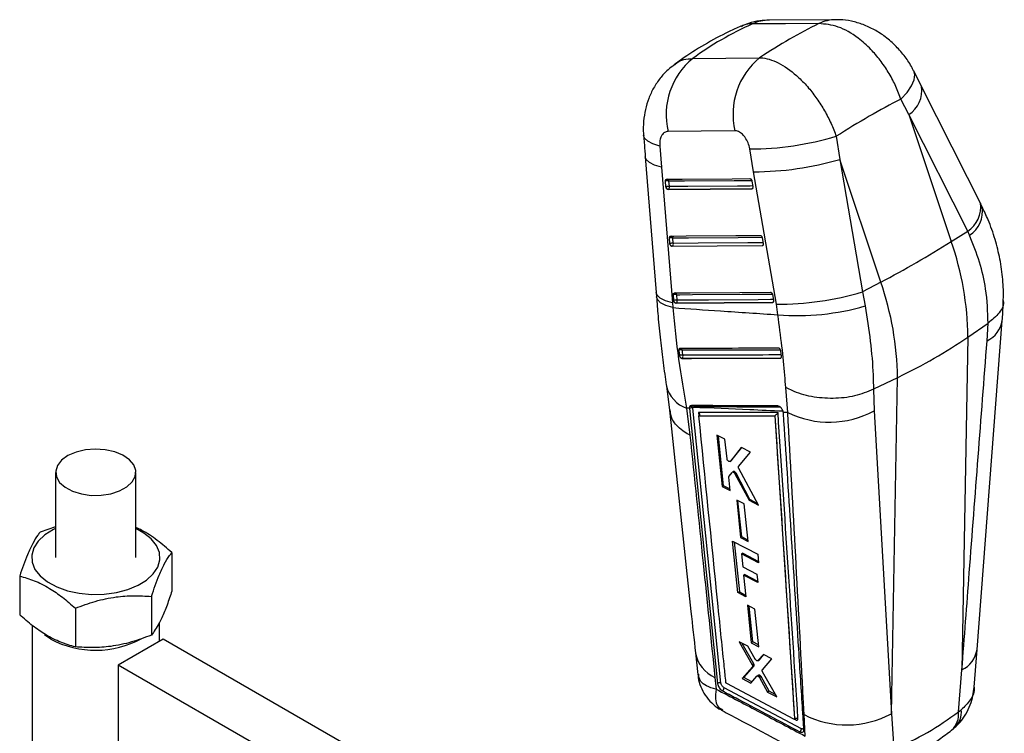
# Model space of a CAD drawing. Extents: x -800 to 11680, y 23 to 1082.
# Tile 15 of 16: x 365 to 488, y 238 to 327. Entities that reach past the tile are written whole.
import ezdxf

# ---------------------------------------------------------------- set-up
doc = ezdxf.new("R2010")
doc.units = 0
doc.layers.get('0').update_dxf_attribs({"linetype": 'CONTINUOUS'})

msp = doc.modelspace()

# ---------------------------------------------------------------- linework, layer by layer
at = {"color": 7, "linetype": 'CONTINUOUS'}
for p, q in [((467.169844, 326.826684), (458.896272, 326.774833)), ((477.863147, 318.498492), (476.882735, 320.44256)), ((476.277455, 314.99763), (475.263, 316.914578)), ((476.277455, 314.99763), (481.565722, 299.163259)), ((483.616514, 300.453119), (476.277455, 314.99763)), ((467.230492, 312.282439), (467.668166, 309.409252)), ((445.240806, 311.072939), (445.451126, 308.427654)), ((456.934503, 307.870308), (456.445578, 310.715726)), ((443.431328, 309.734998), (444.779528, 292.820548)), ((467.668166, 309.409252), (470.493334, 292.872316)), ((472.783303, 294.093276), (467.668166, 309.409252)), ((445.451126, 308.427654), (446.802896, 291.511877)), ((459.762473, 291.335344), (456.934503, 307.870308)), ((446.003062, 306.001691), (445.9547, 306.69978)), ((446.013518, 305.931491), (446.003062, 306.001691)), ((456.711533, 305.717931), (446.261952, 305.648421)), ((446.261952, 305.648421), (446.297156, 305.668744)), ((446.428304, 306.019945), (446.379941, 306.718024)), ((456.746589, 305.738169), (456.711533, 305.717931)), ((456.722207, 306.709861), (456.848446, 306.012539)), ((456.848446, 306.012539), (456.852933, 305.981997)), ((446.494683, 298.909188), (446.446279, 299.607253)), ((446.91994, 298.927497), (446.871534, 299.625555)), ((458.004487, 299.624804), (458.130662, 298.927445)), ((481.565722, 299.163259), (483.616514, 300.453119)), ((483.847758, 299.937122), (483.616514, 300.453119)), ((446.505031, 298.839485), (446.494683, 298.909188)), ((457.99366, 298.632815), (446.753675, 298.555945)), ((446.753675, 298.555945), (446.788855, 298.576254)), ((458.028735, 298.653064), (457.99366, 298.632815)), ((458.130662, 298.927445), (458.135202, 298.896419)), ((472.783303, 294.093276), (470.493334, 292.872316)), ((444.774974, 292.821347), (444.819366, 292.275041)), ((446.98662, 291.81684), (446.938192, 292.514904)), ((447.411885, 291.83519), (447.363455, 292.533237)), ((459.28627, 292.539474), (459.412411, 291.842107)), ((470.493334, 292.872316), (470.829567, 291.125617)), ((446.802896, 291.511877), (446.848533, 290.918313)), ((446.996893, 291.74749), (446.98662, 291.81684)), ((459.275349, 291.547447), (447.245678, 291.46363)), ((447.245678, 291.46363), (447.280843, 291.483931)), ((459.310435, 291.567701), (459.275349, 291.547447)), ((459.412411, 291.842107), (459.416987, 291.810729)), ((459.959128, 290.035133), (459.762473, 291.335344)), ((483.651282, 287.253944), (486.158476, 288.982155)), ((484.777769, 248.282207), (487.912406, 289.307202)), ((486.032387, 286.778319), (486.161144, 288.983943)), ((486.161144, 288.983943), (486.158476, 288.982155)), ((483.651282, 287.253944), (482.899347, 245.74539)), ((447.694012, 284.944008), (447.709151, 284.876606)), ((460.320989, 285.517266), (460.313693, 285.559215)), ((460.401347, 284.846923), (460.320989, 285.517266)), ((447.986893, 284.595747), (447.997213, 284.601705)), ((460.290492, 284.637682), (460.276503, 284.629606)), ((446.064551, 281.146425), (446.436078, 278.169905)), ((474.868863, 282.183962), (471.872385, 280.735764)), ((474.109902, 240.287587), (474.868863, 282.183962)), ((461.190097, 277.83985), (460.937028, 280.980787)), ((471.872385, 280.735764), (471.870909, 280.735048)), ((471.870909, 280.735048), (471.938603, 278.044192)), ((448.920391, 278.369588), (448.583624, 278.383795)), ((448.583624, 278.383795), (448.997058, 275.012929)), ((448.920391, 278.369588), (448.922579, 278.34202)), ((448.922579, 278.34202), (448.92883, 278.345629)), ((448.922579, 278.34202), (452.430995, 244.058764)), ((448.950017, 278.536473), (448.92883, 278.345629)), ((448.92883, 278.345629), (452.431977, 244.059331)), ((449.350848, 278.37743), (449.359391, 278.484433)), ((452.859327, 244.088979), (449.350848, 278.37743)), ((459.569121, 277.41694), (459.575562, 277.421529)), ((459.569121, 277.41694), (462.027527, 239.671911)), ((461.190097, 277.83985), (460.642337, 277.863946)), ((460.653322, 277.77923), (460.642337, 277.863946)), ((460.656548, 277.729863), (460.653322, 277.77923)), ((471.938603, 278.044192), (474.109902, 240.287587)), ((453.362729, 274.525643), (452.362337, 275.033142)), ((452.362337, 275.033142), (453.022351, 268.619842)), ((453.196778, 268.720537), (452.54476, 274.940597)), ((453.614998, 272.061758), (453.362729, 274.525643)), ((455.401954, 273.48988), (453.993739, 271.748575)), ((454.132817, 271.828863), (455.439134, 273.47097)), ((455.062068, 271.124529), (456.542282, 272.909954)), ((456.542282, 272.909954), (455.401954, 273.48988)), ((453.993739, 271.748575), (453.968372, 271.731812)), ((453.970313, 271.728593), (454.110197, 271.809346)), ((454.132817, 271.828863), (453.993739, 271.748575)), ((454.109752, 271.810035), (454.132817, 271.828863)), ((369.924491, 270.382443), (369.925039, 259.767096)), ((379.925038, 259.767617), (379.92449, 270.382964)), ((453.872631, 269.900963), (454.274241, 270.370731)), ((454.434203, 270.46815), (454.295476, 270.388064)), ((454.635864, 270.40385), (454.501361, 270.326203)), ((454.607357, 270.19149), (456.359031, 266.913783)), ((454.740159, 270.268152), (454.607359, 270.191489)), ((456.471426, 266.978667), (454.740159, 270.268152)), ((457.541523, 266.308075), (455.083066, 270.87821)), ((454.019603, 268.110425), (453.847443, 269.791664)), ((453.196778, 268.720537), (453.022351, 268.619842)), ((453.022351, 268.619842), (454.019603, 268.110425)), ((454.000928, 268.292791), (453.196778, 268.720537)), ((455.770385, 266.437965), (454.81802, 266.925567)), ((454.81802, 266.925567), (455.293793, 262.259487)), ((455.450676, 262.350053), (454.979709, 266.842784)), ((456.243672, 261.770369), (455.770385, 266.437965)), ((456.471426, 266.978667), (456.359031, 266.913783)), ((456.359031, 266.913783), (457.541523, 266.308075)), ((457.465125, 266.450097), (456.471426, 266.978667)), ((369.924837, 263.599347), (367.984859, 262.917732)), ((454.302196, 261.805771), (457.441944, 260.186629)), ((454.961378, 255.391307), (454.302196, 261.805771)), ((454.499738, 261.703897), (455.15052, 255.500496)), ((455.450676, 262.350053), (455.293793, 262.259487)), ((455.293793, 262.259487), (456.243672, 261.770369)), ((456.226752, 261.937239), (455.450676, 262.350053)), ((384.405602, 260.378429), (384.405855, 255.557205)), ((455.569949, 260.307184), (455.405895, 260.212478)), ((455.405895, 260.212478), (455.568982, 258.614748)), ((457.550901, 259.104301), (455.405895, 260.212478)), ((455.569949, 260.307184), (457.535054, 259.261714)), ((457.441944, 260.186629), (457.550901, 259.104301)), ((455.568982, 258.614748), (457.33269, 257.701714)), ((365.44457, 257.444981), (365.444812, 252.623761)), ((455.849161, 257.645663), (455.677977, 257.546841)), ((455.677977, 257.546841), (455.950431, 254.877056)), ((457.44044, 256.633088), (455.677977, 257.546841)), ((455.849161, 257.645663), (457.422754, 256.808485)), ((457.33269, 257.701714), (457.44044, 256.633088)), ((455.15052, 255.500496), (454.961378, 255.391307)), ((455.950431, 254.877056), (454.961378, 255.391307)), ((455.15052, 255.500496), (455.929079, 255.086284)), ((381.865307, 254.905681), (381.865555, 250.08446)), ((372.384786, 253.43896), (372.385039, 248.617736)), ((457.100885, 253.313473), (456.156384, 253.805621)), ((456.156384, 253.805621), (456.631669, 249.139182)), ((456.824894, 249.250728), (456.358435, 253.700344)), ((457.572833, 248.645023), (457.100885, 253.313473)), ((382.863082, 249.295849), (382.862961, 251.653569)), ((366.987975, 251.318522), (366.988745, 236.494835)), ((369.312742, 249.586429), (368.527196, 250.114658)), ((383.344476, 249.573749), (377.731815, 246.333629)), ((453.578714, 209.033253), (383.344476, 249.573749)), ((456.215302, 248.694638), (455.135047, 249.26196)), ((455.135047, 249.26196), (456.754217, 246.396902)), ((456.824894, 249.250728), (456.631669, 249.139182)), ((457.550626, 248.864689), (456.824894, 249.250728)), ((456.956163, 246.513483), (455.520419, 249.05957)), ((457.141447, 247.076478), (456.215302, 248.694638)), ((456.631669, 249.139182), (457.572833, 248.645023)), ((484.420933, 243.607854), (484.776287, 248.28415)), ((449.682549, 247.856938), (449.973361, 245.180015)), ((457.458963, 246.9083), (457.438301, 246.896988)), ((457.440239, 246.893575), (457.636125, 247.006658)), ((458.143017, 247.681265), (457.458968, 246.908292)), ((457.654634, 247.021247), (457.458968, 246.908292)), ((457.654634, 247.021247), (458.206016, 247.648119)), ((458.01759, 245.753369), (459.200137, 247.12504)), ((459.200137, 247.12504), (458.143017, 247.681265)), ((451.878121, 203.535016), (377.731815, 246.333629)), ((377.731815, 246.333629), (377.732495, 233.268584)), ((456.77968, 246.136678), (455.488136, 244.667223)), ((455.699815, 244.789423), (456.98234, 246.253671)), ((456.956163, 246.513483), (456.754217, 246.396902)), ((456.98234, 246.253671), (456.77968, 246.136677)), ((459.81547, 242.372603), (458.044691, 245.491976)), ((482.467805, 240.538261), (482.899347, 245.74539)), ((452.102324, 244.806189), (452.25165, 243.347953)), ((455.699815, 244.789423), (455.488136, 244.667223)), ((455.488136, 244.667223), (456.584342, 244.086414)), ((456.721507, 244.245954), (455.699815, 244.789423)), ((456.584342, 244.086414), (457.337644, 244.962594)), ((457.561575, 245.096715), (457.358045, 244.979219)), ((457.742103, 245.050701), (457.539083, 244.933501)), ((457.860379, 244.910091), (457.657383, 244.792904)), ((457.657383, 244.792904), (458.676814, 242.97686)), ((458.883272, 243.096046), (457.860379, 244.910091)), ((462.883372, 238.417015), (453.24474, 243.522062)), ((453.478531, 244.178621), (453.475832, 244.195001)), ((461.940372, 239.619477), (453.585084, 244.033559)), ((458.883272, 243.096046), (458.676814, 242.97686)), ((459.630398, 242.698627), (458.883272, 243.096046)), ((458.676814, 242.97686), (459.81547, 242.372603)), ((482.467805, 240.538261), (482.817615, 240.77932)), ((462.004031, 239.613712), (462.016499, 239.62091)), ((462.029012, 239.672768), (462.027527, 239.671911)), ((462.02901, 239.672769), (462.029047, 239.673182)), ((463.362785, 237.489229), (463.225511, 240.170519)), ((474.109902, 240.287587), (474.400458, 235.885949))]:
    msp.add_line(p, q, dxfattribs=at)
at = {"color": 8, "linetype": 'CONTINUOUS'}
for p, q in [((450.071619, 277.846735), (450.112552, 277.442495)), ((461.999975, 239.613757), (462.176791, 239.52022))]:
    msp.add_line(p, q, dxfattribs=at)
at = {"color": 7, "linetype": 'CONTINUOUS', "flags": 128}
for points in [[(465.06193, 326.344054), (460.891878, 326.317983), (456.788587, 326.292322)], [(449.333314, 321.98756), (453.470524, 322.036696), (457.678546, 322.08659)], [(485.20432, 303.954393), (483.593937, 307.145637), (477.86564, 318.498471)], [(454.604294, 312.974626), (450.399336, 312.931683), (446.265144, 312.889408)], [(446.098499, 306.941482), (446.486104, 306.944048), (448.036519, 306.954319), (454.238072, 306.995345), (456.469847, 307.010072)], [(446.297156, 305.668744), (451.500769, 305.703346), (456.746589, 305.738169)], [(446.590111, 299.848958), (446.977852, 299.851602), (448.528811, 299.862191), (454.732556, 299.904469), (457.752072, 299.925011)], [(446.788855, 298.576254), (452.387731, 298.614547), (458.028735, 298.653064)], [(447.082048, 292.756616), (447.46988, 292.759314), (449.021206, 292.770116), (455.226434, 292.813246), (459.033816, 292.839681)], [(447.280843, 291.483931), (453.2746, 291.525699), (459.310435, 291.567701)], [(373.630389, 273.17058), (372.469964, 272.897176), (371.463767, 272.465778), (370.675021, 271.903492), (370.15329, 271.24565), (369.931338, 270.533588), (370.023134, 269.812041), (370.422895, 269.126354), (371.105512, 268.519607), (372.028082, 268.029928), (373.132649, 267.688082), (374.349804, 267.515547), (375.603068, 267.523166), (376.81369, 267.710463), (377.905613, 268.065665), (378.810219, 268.566453), (379.47067, 269.181364), (379.845464, 269.871763), (379.911062, 270.594263), (379.66333, 271.303471), (379.117843, 271.954823), (378.308867, 272.507396), (377.287239, 272.926465), (376.117153, 273.185698), (374.872129, 273.268809), (373.630389, 273.17058)], [(369.924848, 263.372043), (369.650271, 263.239189), (368.578216, 262.578408), (367.750054, 261.809609), (367.197636, 260.962319), (366.942172, 260.06911), (366.993478, 259.164309), (367.349602, 258.282676), (367.996835, 257.458104), (368.910326, 256.722269), (370.05495, 256.103461), (371.386729, 255.625454), (372.854487, 255.306615), (374.401813, 255.159202), (375.96925, 255.188874), (377.496556, 255.394498), (378.925039, 255.768168), (380.199806, 256.295524), (381.271866, 256.9563), (382.100023, 257.725103), (382.652447, 258.57239), (382.907911, 259.4656), (382.8566, 260.370403), (382.50048, 261.252034), (381.853243, 262.076609), (380.939762, 262.812437), (379.924857, 263.372558)], [(452.431022, 244.05851), (452.432993, 244.042882), (452.434962, 244.027253)]]:
    msp.add_lwpolyline(points, dxfattribs=at)
at = {"color": 8, "linetype": 'CONTINUOUS', "flags": 128}
for points in [[(475.263, 316.914578), (476.052649, 317.764792), (476.618827, 318.580699), (476.941812, 319.333876), (477.010356, 319.998082), (476.883044, 320.443939)], [(445.240806, 311.072939), (444.367646, 311.34736), (443.726904, 311.677839), (443.340011, 312.05335), (443.221527, 312.386209)], [(445.451126, 308.427654), (444.581727, 308.698576), (443.942254, 309.025145), (443.553882, 309.39656), (443.431218, 309.736063)], [(446.379941, 306.718024), (446.767552, 306.720609), (448.317995, 306.730919), (454.519656, 306.772124), (456.699483, 306.786589)], [(456.834545, 306.089319), (456.490088, 306.087026), (454.939637, 306.076711), (448.737729, 306.035365), (446.428304, 306.019945)], [(456.786828, 305.745188), (456.779604, 305.742775), (456.746589, 305.738169)], [(446.871534, 299.625555), (447.25928, 299.628205), (448.810255, 299.638822), (455.014071, 299.681218), (457.981768, 299.701471)], [(458.116781, 299.004179), (457.772053, 299.00181), (456.221086, 298.99121), (450.017129, 298.948733), (446.91994, 298.927497)], [(458.068803, 298.660011), (458.061713, 298.657667), (458.028735, 298.653064)], [(446.802896, 291.511877), (445.932326, 291.78277), (445.291812, 292.109441), (444.902581, 292.481088), (444.779306, 292.821585)], [(446.848533, 290.918313), (445.977801, 291.20135), (445.336636, 291.539664), (444.946243, 291.922053), (444.820595, 292.285026)], [(447.363455, 292.533237), (447.751292, 292.535951), (449.30263, 292.546765), (455.507908, 292.58998), (459.263554, 292.616107)], [(459.398541, 291.918792), (459.053629, 291.91639), (457.502306, 291.905585), (451.296945, 291.862309), (447.411885, 291.83519)], [(459.350389, 291.574605), (459.343388, 291.572295), (459.310435, 291.567701)]]:
    msp.add_lwpolyline(points, dxfattribs=at)
at = {"color": 8, "linetype": 'CONTINUOUS'}
for centre, radius, start, end in [((458.936315, 321.755103), 5.01987, 90.42912429, 115.33089892), ((467.209791, 321.807466), 5.019357, 90.44875354, 115.33536091), ((474.313473, 317.999258), 3.58706, 303.1969576, 7.99325341), ((446.109243, 306.684874), 0.27272, 6.98171179, 72.26218934), ((456.605716, 305.96628), 0.268104, 301.69797078, 334.91059999), ((481.651829, 303.454879), 3.587554, 303.2051915, 7.99825309), ((481.854464, 302.954952), 3.6167, 303.44499958, 8.68279814), ((446.600836, 299.592365), 0.272725, 6.99008565, 72.26240112), ((457.887856, 298.881129), 0.268068, 301.7042425, 335.03465873), ((447.091352, 292.499402), 0.274199, 7.08812438, 70.94997388), ((459.17163, 291.79336), 0.264932, 301.59610939, 332.46275785), ((484.600719, 289.801513), 3.345053, 295.34042723, 351.63371329), ((447.765941, 285.579661), 0.273784, 13.45329462, 66.09846062), ((460.144712, 284.872024), 0.275985, 301.88491364, 339.07596118), ((449.826316, 282.04018), 3.861792, 193.21887871, 251.22869192), ((449.241507, 278.479897), 0.27092, 22.00824413, 56.52133975), ((481.463947, 248.771172), 3.348989, 295.37917765, 351.63418982), ((453.738048, 248.589919), 4.122161, 190.19113818, 246.62094953), ((480.11511, 240.507969), 2.716094, 313.85266221, 5.73370823), ((479.857563, 240.194962), 2.63272, 311.47584357, 7.4925365)]:
    msp.add_arc(centre, radius, start, end, dxfattribs=at)
at = {"color": 7, "linetype": 'CONTINUOUS'}
for centre, radius, start, end in [((455.099562, 314.976593), 9.077625, 129.43596558, 193.29273116), ((463.434876, 315.069896), 9.075756, 129.36464748, 193.34797835), ((456.474631, 348.419583), 37.703868, 269.95584958, 286.57511314), ((457.036607, 345.359627), 37.489459, 269.8439519, 286.47446208), ((446.203699, 305.860952), 0.875005, 78.38006068, 106.53306208), ((446.252083, 305.162854), 0.875019, 78.38165379, 106.53431698), ((446.373434, 306.035556), 0.374659, 196.12650396, 258.25281409), ((446.103757, 305.941052), 0.333999, 305.38313635, 13.66273576), ((446.695412, 298.768184), 0.875274, 78.39176779, 106.53704366), ((446.743831, 298.070114), 0.875282, 78.39276533, 106.53787142), ((446.865268, 298.943274), 0.374891, 196.07237053, 258.23911212), ((446.595389, 298.848538), 0.334017, 305.39494575, 13.67372964), ((406.114842, 419.720563), 142.221302, 297.95420156, 302.04042191), ((445.898946, 286.78002), 37.755311, 0.7192245, 19.14661984), ((437.116527, 281.710038), 37.755311, 0.7192245, 19.14661984), ((447.187375, 291.676201), 0.874938, 78.38998298, 106.546916), ((459.862379, 328.866792), 37.531581, 269.84748359, 286.45448699), ((447.235833, 290.978234), 0.874853, 78.39079794, 106.55067993), ((447.357332, 291.851076), 0.375028, 196.03396012, 258.23166053), ((447.087319, 291.7562), 0.334039, 305.40437111, 13.67819431), ((462.434485, 320.085626), 30.152272, 265.29099194, 286.16609879), ((447.87904, 284.99741), 0.66386, 76.65995484, 114.34262219), ((447.972233, 284.356028), 0.650482, 76.82137188, 115.3226175), ((448.076637, 284.973309), 0.379997, 194.74298073, 257.93552001), ((447.799009, 284.878207), 0.340204, 305.63399528, 19.07355632), ((449.169584, 277.966785), 0.448871, 66.18274131, 122.43593346), ((449.117823, 278.220327), 0.357921, 47.55198623, 117.95877611), ((466.365754, 288.388295), 11.749771, 243.86484743, 298.31340944), ((374.918959, 260.240862), 12.039378, 242.24726573, 298.4523086), ((462.025728, 239.517335), 0.151091, 1.09395168, 57.85669539), ((468.556137, 250.602243), 11.714795, 242.93290568, 298.29955369)]:
    msp.add_arc(centre, radius, start, end, dxfattribs=at)
for centre, major_axis, ratio, start_param, end_param in [((507.324187, 259.476128), (63.809617, -57.252516), 0.6598485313, 2.8551455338, 3.0032619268), ((444.814045, 259.07733), (44.606812, 69.03511), 0.4156365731, 0.6074803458, 0.7541844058), ((444.814045, 259.07733), (53.721218, 60.560352), 0.3105224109, 0.6696058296, 0.8292670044), ((454.586826, 270.233743), (-0.158697, 0.231415), 0.5316268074, 4.502952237, 5.1251342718), ((457.714008, 244.861803), (-0.159334, 0.232343), 0.5316268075, 4.5593057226, 5.2320294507), ((429.143401, 318.438686), (-50.820816, 79.652414), 0.6153483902, 3.033879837, 3.1941262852)]:
    msp.add_ellipse(centre, major_axis=major_axis, ratio=ratio, start_param=start_param, end_param=end_param, dxfattribs=at)
for points, knots in [([(458.898993, 326.757701), (458.498025, 326.745657), (457.613072, 326.719076), (456.411774, 326.457118), (455.664344, 326.129863), (455.361992, 325.997482)], [0, 0, 0, 0, 0.3303576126, 0.7291146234, 1, 1, 1, 1]), ([(476.866613, 320.430523), (476.808595, 320.558923), (476.528348, 321.179144), (475.81196, 322.223699), (474.706444, 323.541682), (473.413614, 324.679134), (472.024073, 325.58571), (470.602801, 326.246929), (469.145382, 326.655649), (467.991901, 326.841526), (467.33749, 326.808509), (467.173631, 326.800242)], [0, 0, 0, 0, 0.0346924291, 0.1675781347, 0.3074040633, 0.4536974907, 0.5863451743, 0.7142741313, 0.8388319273, 0.9596448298, 1, 1, 1, 1]), ([(455.342172, 326.010221), (454.850692, 325.789391), (453.292543, 325.08929), (450.790379, 323.732729), (448.535299, 322.310272), (447.323743, 321.420942), (447.026587, 321.202817)], [0, 0, 0, 0, 0.1658626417, 0.5258378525, 0.8837030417, 1, 1, 1, 1]), ([(475.263, 316.914578), (475.251795, 316.949368), (475.06058, 317.543042), (474.603701, 318.694751), (473.749358, 320.305581), (472.723996, 321.801687), (471.466765, 323.263957), (469.721265, 324.802813), (467.440129, 326.125631), (465.856505, 326.271077), (465.06193, 326.344054)], [0, 0, 0, 0, 0.0069222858, 0.1181262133, 0.2293287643, 0.3393855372, 0.4494414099, 0.5883999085, 0.7934815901, 1, 1, 1, 1]), ([(457.678546, 322.08659), (457.808997, 322.077917), (458.622565, 322.023829), (460.274609, 321.436531), (462.260275, 319.964113), (463.769897, 318.373336), (464.849902, 316.969671), (465.793148, 315.478424), (466.613378, 313.898255), (467.024788, 312.821045), (467.230492, 312.282439)], [0, 0, 0, 0, 0.0398077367, 0.2482622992, 0.4528907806, 0.5691124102, 0.67620414, 0.7832966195, 0.8916482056, 1, 1, 1, 1]), ([(447.039463, 321.185556), (446.774806, 320.990516), (446.121475, 320.509041), (445.251349, 319.533964), (444.439616, 318.333852), (443.826544, 317.017037), (443.404901, 315.625523), (443.198628, 314.146984), (443.141024, 313.053147), (443.225876, 312.45997), (443.236671, 312.384507)], [0, 0, 0, 0, 0.0981045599, 0.2421801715, 0.3882405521, 0.5306177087, 0.6758475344, 0.8218762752, 0.9773396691, 1, 1, 1, 1]), ([(443.221812, 312.387183), (443.270098, 311.768456), (443.33908, 310.884538), (443.410922, 310.000005), (443.432475, 309.734628)], [0, 0, 0, 0, 0.6999808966, 1, 1, 1, 1]), ([(446.265144, 312.889408), (446.11424, 312.867554), (445.962637, 312.845598), (445.701822, 312.685809), (445.506536, 312.483941), (445.295705, 312.012229), (445.217785, 311.535381), (445.235533, 311.178869), (445.240806, 311.072939)], [0, 0, 0, 0, 0.2351555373, 0.2362463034, 0.4723307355, 0.6352436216, 0.891620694, 1, 1, 1, 1]), ([(456.445578, 310.715726), (456.444529, 310.721747), (456.400329, 310.975577), (456.255928, 311.483211), (455.953087, 312.054961), (455.590777, 312.512849), (455.184666, 312.846605), (454.821725, 312.970082), (454.634385, 312.973997), (454.604294, 312.974626)], [0, 0, 0, 0, 0.0052138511, 0.219784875, 0.4346523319, 0.5507192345, 0.7539121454, 0.9604733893, 1, 1, 1, 1]), ([(445.9547, 306.69978), (445.954241, 306.709266), (445.952217, 306.751082), (445.961455, 306.820843), (445.994821, 306.891698), (446.042896, 306.934144), (446.081314, 306.939214), (446.098499, 306.941482)], [0, 0, 0, 0, 0.07150986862, 0.31523386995, 0.55896056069, 0.80270869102, 1, 1, 1, 1]), ([(456.469847, 307.010072), (456.474074, 307.009972), (456.500109, 307.009356), (456.550824, 306.992048), (456.617219, 306.937929), (456.673281, 306.858462), (456.707538, 306.77778), (456.718449, 306.727261), (456.722207, 306.709861)], [0, 0, 0, 0, 0.0410713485, 0.2529666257, 0.4648643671, 0.6767645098, 0.8886682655, 1, 1, 1, 1]), ([(446.261952, 305.648421), (446.239805, 305.65152), (446.195515, 305.657718), (446.128305, 305.707796), (446.070056, 305.782016), (446.031936, 305.861537), (446.018354, 305.913122), (446.013518, 305.931491)], [0, 0, 0, 0, 0.2178045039, 0.4355616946, 0.6547101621, 0.8770512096, 1, 1, 1, 1]), ([(456.852933, 305.981997), (456.854497, 305.94856), (456.857625, 305.881675), (456.832611, 305.797945), (456.788637, 305.739792), (456.743811, 305.719456), (456.7169, 305.718185), (456.711533, 305.717931)], [0, 0, 0, 0, 0.23746036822, 0.47499595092, 0.71043948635, 0.94225145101, 1, 1, 1, 1]), ([(485.430093, 303.498192), (485.378849, 303.604919), (485.305389, 303.757914), (485.224785, 303.909949), (485.200409, 303.955927)], [0, 0, 0, 0, 0.6975816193, 1, 1, 1, 1]), ([(488.050008, 291.827989), (488.051912, 291.852998), (488.117251, 292.711243), (488.002532, 294.434558), (487.681617, 296.960911), (487.054082, 299.453545), (486.310156, 301.637713), (485.665087, 302.955095), (485.404808, 303.486647)], [0, 0, 0, 0, 0.0064134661, 0.2200963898, 0.433501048, 0.6435897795, 0.8561915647, 1, 1, 1, 1]), ([(446.446279, 299.607253), (446.445814, 299.616908), (446.443795, 299.65889), (446.453157, 299.728744), (446.486635, 299.799476), (446.534715, 299.841681), (446.573033, 299.846714), (446.590111, 299.848958)], [0, 0, 0, 0, 0.0727949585, 0.3165270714, 0.5602675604, 0.8040190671, 1, 1, 1, 1]), ([(457.752072, 299.925011), (457.756412, 299.924904), (457.782576, 299.924256), (457.833421, 299.906799), (457.899803, 299.852549), (457.955805, 299.772983), (457.989917, 299.692407), (458.000771, 299.642046), (458.004487, 299.624804)], [0, 0, 0, 0, 0.04213341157, 0.25401845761, 0.4659033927, 0.67778986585, 0.88968411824, 1, 1, 1, 1]), ([(486.158476, 288.982155), (486.110561, 290.399796), (486.026302, 292.892707), (485.171847, 296.605591), (484.291764, 298.819961), (483.847758, 299.937122)], [0, 0, 0, 0, 0.3951354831, 0.6948427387, 1, 1, 1, 1]), ([(446.753675, 298.555945), (446.731521, 298.559039), (446.687217, 298.565229), (446.619983, 298.615293), (446.561713, 298.6895), (446.523497, 298.769176), (446.509901, 298.820941), (446.505031, 298.839485)], [0, 0, 0, 0, 0.217555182, 0.4350649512, 0.6539539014, 0.8760307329, 1, 1, 1, 1]), ([(458.135202, 298.896419), (458.136722, 298.862988), (458.139763, 298.79612), (458.114614, 298.712487), (458.070527, 298.654457), (458.025728, 298.634323), (457.998919, 298.633062), (457.99366, 298.632815)], [0, 0, 0, 0, 0.2377752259, 0.475593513, 0.711311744, 0.9433716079, 1, 1, 1, 1]), ([(444.826557, 292.284114), (444.887801, 291.475573), (445.027348, 289.633273), (445.310516, 286.873256), (445.657961, 284.016076), (445.913741, 282.11312), (446.060649, 281.198965), (446.067695, 281.15512)], [0, 0, 0, 0, 0.2046118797, 0.4662180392, 0.7240661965, 0.9867655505, 1, 1, 1, 1]), ([(446.938192, 292.514904), (446.937724, 292.524675), (446.935708, 292.566769), (446.945156, 292.636691), (446.978702, 292.707346), (447.026795, 292.749382), (447.065043, 292.75439), (447.082048, 292.756616)], [0, 0, 0, 0, 0.0736732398, 0.3174068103, 0.5611745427, 0.8049091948, 1, 1, 1, 1]), ([(459.033816, 292.839681), (459.038233, 292.839569), (459.064481, 292.8389), (459.115422, 292.821334), (459.181792, 292.766989), (459.237753, 292.687356), (459.27177, 292.606858), (459.282583, 292.556607), (459.28627, 292.539474)], [0, 0, 0, 0, 0.0428658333, 0.2547434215, 0.466623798, 0.6785048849, 0.890384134, 1, 1, 1, 1]), ([(446.848533, 290.918313), (448.835631, 290.782892), (453.206369, 290.485025), (457.57606, 290.193901), (459.959128, 290.035133)], [0, 0, 0, 0, 0.4546367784, 1, 1, 1, 1]), ([(446.848533, 290.918313), (447.070067, 288.738779), (447.518719, 284.324772), (448.225722, 280.380485), (448.583624, 278.383795)], [0, 0, 0, 0, 0.4937766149, 1, 1, 1, 1]), ([(447.245678, 291.46363), (447.223518, 291.46672), (447.179204, 291.4729), (447.111958, 291.522979), (447.053671, 291.597157), (447.015391, 291.676941), (447.001786, 291.728827), (446.996893, 291.74749)], [0, 0, 0, 0, 0.2173882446, 0.4347316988, 0.6534371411, 0.8753382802, 1, 1, 1, 1]), ([(459.416987, 291.810729), (459.418477, 291.777306), (459.421458, 291.710455), (459.396212, 291.626893), (459.352054, 291.568948), (459.307277, 291.548923), (459.280534, 291.547686), (459.275349, 291.547447)], [0, 0, 0, 0, 0.2379608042, 0.475956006, 0.7118994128, 0.9441520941, 1, 1, 1, 1]), ([(470.829567, 291.125617), (471.061043, 289.655411), (471.530269, 286.675145), (471.820834, 283.236599), (471.860149, 281.329345), (471.872385, 280.735764)], [0, 0, 0, 0, 0.40141178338, 0.81370530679, 1, 1, 1, 1]), ([(488.044427, 291.827958), (488.047967, 291.8146), (488.186976, 291.290052), (487.65307, 290.232279), (486.658453, 289.400055), (486.161144, 288.983943)], [0, 0, 0, 0, 0.012896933, 0.5064480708, 1, 1, 1, 1]), ([(487.920456, 289.312276), (487.925564, 289.369424), (488.000624, 290.209194), (488.023814, 291.02583), (488.045426, 291.786891)], [0, 0, 0, 0, 0.0680525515, 1, 1, 1, 1]), ([(460.937028, 280.980787), (460.901834, 281.477095), (460.785969, 283.111017), (460.476321, 286.102687), (460.132839, 288.714335), (459.959128, 290.035133)], [0, 0, 0, 0, 0.17738358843, 0.58397505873, 1, 1, 1, 1]), ([(474.868863, 282.183962), (476.428459, 282.9723), (479.54765, 284.548978), (482.283405, 286.352289), (483.651282, 287.253944)], [0, 0, 0, 0, 0.5000000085, 1, 1, 1, 1]), ([(482.899347, 245.74539), (483.205307, 249.780157), (484.242158, 263.453344), (485.292199, 277.134372), (486.032387, 286.778319)], [0, 0, 0, 0, 0.2950860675, 1, 1, 1, 1]), ([(447.730339, 285.823751), (447.71066, 285.820858), (447.670153, 285.814904), (447.626128, 285.767917), (447.601633, 285.696468), (447.601203, 285.635346), (447.605278, 285.603231), (447.605402, 285.602251)], [0, 0, 0, 0, 0.2376130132, 0.4891044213, 0.7405983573, 0.9920765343, 1, 1, 1, 1]), ([(447.605402, 285.602251), (447.629224, 285.420736), (447.658065, 285.200974), (447.688684, 284.982101), (447.694012, 284.944008)], [0, 0, 0, 0, 0.82595963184, 1, 1, 1, 1]), ([(447.709151, 284.876606), (447.721102, 284.84465), (447.745006, 284.780736), (447.804485, 284.696108), (447.873166, 284.632734), (447.936918, 284.600123), (447.973002, 284.596963), (447.986893, 284.595747)], [0, 0, 0, 0, 0.2163487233, 0.4327035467, 0.6488927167, 0.8648356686, 1, 1, 1, 1]), ([(460.038127, 285.866941), (459.911703, 285.866459), (459.270453, 285.86401), (456.570178, 285.853827), (452.593361, 285.839557), (449.13321, 285.828311), (447.730339, 285.823751)], [0, 0, 0, 0, 0.0307992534, 0.1562197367, 0.6579007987, 1, 1, 1, 1]), ([(448.120535, 284.98938), (448.107601, 285.082049), (448.077238, 285.299583), (448.048632, 285.517991), (448.032212, 285.643357)], [0, 0, 0, 0, 0.4260028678, 1, 1, 1, 1]), ([(460.313693, 285.559215), (460.304315, 285.591676), (460.28556, 285.656601), (460.232422, 285.746093), (460.167924, 285.816049), (460.099569, 285.859538), (460.05764, 285.86459), (460.038127, 285.866941)], [0, 0, 0, 0, 0.2053102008, 0.4106353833, 0.6159507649, 0.821271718, 1, 1, 1, 1]), ([(460.276503, 284.629606), (460.29726, 284.63282), (460.33877, 284.639247), (460.381885, 284.688677), (460.405693, 284.759303), (460.402764, 284.818353), (460.401347, 284.846923)], [0, 0, 0, 0, 0.2538784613, 0.5077270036, 0.7618257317, 1, 1, 1, 1]), ([(447.986893, 284.595747), (449.043239, 284.598354), (451.155933, 284.603568), (455.251947, 284.614547), (458.292871, 284.623661), (460.276503, 284.629606)], [0, 0, 0, 0, 0.2579883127, 0.5159767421, 1, 1, 1, 1]), ([(447.997213, 284.601705), (450.110681, 284.60737), (454.206733, 284.61835), (458.306236, 284.631376), (460.290492, 284.637682)], [0, 0, 0, 0, 0.5159766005, 1, 1, 1, 1]), ([(471.870909, 280.735048), (471.113675, 280.427639), (469.599205, 279.81282), (466.837375, 279.519015), (464.098033, 279.744326), (462.179146, 280.336873), (461.220299, 280.817617), (460.970394, 280.961568), (460.937028, 280.980787)], [0, 0, 0, 0, 0.2280471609, 0.4560942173, 0.6841461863, 0.9122061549, 0.9882780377, 1, 1, 1, 1]), ([(449.171297, 278.700683), (449.124165, 278.693889), (449.029902, 278.680301), (448.942993, 278.573392), (448.917329, 278.457255), (448.919916, 278.383173), (448.920391, 278.369588)], [0, 0, 0, 0, 0.3099341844, 0.6198585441, 0.9302922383, 1, 1, 1, 1]), ([(459.871579, 278.689428), (458.087409, 278.690816), (454.519067, 278.693592), (450.953887, 278.69832), (449.171297, 278.700683)], [0, 0, 0, 0, 0.49999994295, 1, 1, 1, 1]), ([(460.587035, 278.04682), (460.583564, 278.055133), (460.550792, 278.133619), (460.467256, 278.28319), (460.312786, 278.469769), (460.138765, 278.609358), (459.985856, 278.679943), (459.902811, 278.686836), (459.871579, 278.689428)], [0, 0, 0, 0, 0.0251736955, 0.2376765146, 0.4499197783, 0.661600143, 0.8727316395, 1, 1, 1, 1]), ([(446.44418, 278.151608), (447.324898, 269.773114), (448.387348, 259.665755), (449.496683, 249.584219), (449.686434, 247.859772)], [0, 0, 0, 0, 0.8289500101, 1, 1, 1, 1]), ([(448.997058, 275.012929), (448.948314, 275.03807), (448.625602, 275.204515), (447.737161, 275.769097), (446.721016, 276.790019), (446.582742, 277.763261), (446.522835, 278.184917)], [0, 0, 0, 0, 0.032870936, 0.2176224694, 0.6610360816, 1, 1, 1, 1]), ([(449.359391, 278.484433), (449.361924, 278.491322), (449.374114, 278.524478), (449.412176, 278.569901), (449.465836, 278.57758), (449.492685, 278.581422)], [0, 0, 0, 0, 0.1158589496, 0.5576114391, 1, 1, 1, 1]), ([(449.492685, 278.581422), (451.275016, 278.578041), (454.83968, 278.57128), (458.407491, 278.566491), (460.191397, 278.564097)], [0, 0, 0, 0, 0.4999997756, 1, 1, 1, 1]), ([(459.972788, 277.829905), (458.289947, 277.832431), (454.988578, 277.837387), (451.689181, 277.843659), (450.071619, 277.846735)], [0, 0, 0, 0, 0.5097399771, 1, 1, 1, 1]), ([(450.071619, 277.846735), (450.072427, 277.845826), (450.077787, 277.839795), (450.109434, 277.802316), (450.153171, 277.73178), (450.181638, 277.634274), (450.179844, 277.549032), (450.154118, 277.478871), (450.119389, 277.447322), (450.103141, 277.432563)], [0, 0, 0, 0, 0.0070966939, 0.0471036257, 0.2872234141, 0.4949042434, 0.6762653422, 0.8485473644, 1, 1, 1, 1]), ([(450.103141, 277.432563), (450.170139, 277.432436), (450.746622, 277.431345), (453.361283, 277.426489), (456.449596, 277.421417), (459.029096, 277.417715), (459.569121, 277.41694)], [0, 0, 0, 0, 0.0212419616, 0.1827760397, 0.8289120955, 1, 1, 1, 1]), ([(453.475832, 244.195001), (453.466253, 244.288323), (453.390923, 245.022215), (453.052982, 248.318698), (451.932402, 259.299302), (450.888354, 269.648831), (450.103141, 277.432563)], [0, 0, 0, 0, 0.0084307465, 0.0663001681, 0.2977777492, 1, 1, 1, 1]), ([(459.575562, 277.421529), (459.590066, 277.432613), (459.622909, 277.457713), (459.68768, 277.514723), (459.780375, 277.604321), (459.884044, 277.717087), (459.945668, 277.793319), (459.972367, 277.829337), (459.972788, 277.829905)], [0, 0, 0, 0, 0.08421019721, 0.19069001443, 0.3587668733, 0.66283651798, 0.99468627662, 1, 1, 1, 1]), ([(459.575562, 277.421529), (459.575604, 277.420896), (459.990469, 271.124847), (460.813978, 258.545668), (461.624261, 245.959683), (462.029012, 239.672768)], [0, 0, 0, 0, 0.0000503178, 0.5005079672, 1, 1, 1, 1]), ([(462.45696, 239.691183), (462.05132, 245.978787), (461.230896, 258.695738), (460.395262, 271.404631), (459.972788, 277.829905)], [0, 0, 0, 0, 0.4944269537, 1, 1, 1, 1]), ([(460.642337, 277.863946), (460.636318, 277.891651), (460.623363, 277.951285), (460.599703, 278.013506), (460.587035, 278.04682)], [0, 0, 0, 0, 0.464580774, 1, 1, 1, 1]), ([(463.19367, 238.335964), (463.183679, 238.494387), (463.133723, 239.286497), (462.923494, 242.613129), (462.098192, 255.591235), (461.294925, 267.926614), (460.656548, 277.729863)], [0, 0, 0, 0, 0.01205629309, 0.06028112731, 0.25318073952, 1, 1, 1, 1]), ([(463.225511, 240.170519), (463.192517, 240.808759), (462.543625, 253.36101), (461.849207, 265.919714), (461.190097, 277.83985)], [0, 0, 0, 0, 0.0508467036, 1, 1, 1, 1]), ([(448.997058, 275.012929), (449.545125, 269.694811), (450.584242, 259.61183), (451.615152, 249.557509), (452.102324, 244.806189)], [0, 0, 0, 0, 0.5274350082, 1, 1, 1, 1]), ([(453.782324, 271.776245), (453.760232, 271.796193), (453.716051, 271.836088), (453.66252, 271.915136), (453.626748, 271.993615), (453.618656, 272.040545), (453.614998, 272.061758)], [0, 0, 0, 0, 0.260961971, 0.5218885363, 0.7838917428, 1, 1, 1, 1]), ([(453.951381, 271.720578), (453.932929, 271.718309), (453.8961, 271.713778), (453.835015, 271.737872), (453.797427, 271.765245), (453.782324, 271.776245)], [0, 0, 0, 0, 0.3752315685, 0.7489514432, 1, 1, 1, 1]), ([(454.297462, 270.38466), (454.304035, 270.389418), (454.324526, 270.404249), (454.376252, 270.39983), (454.44063, 270.374851), (454.48231, 270.341464), (454.501361, 270.326203)], [0, 0, 0, 0, 0.1428162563, 0.4452008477, 0.7464025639, 1, 1, 1, 1]), ([(454.635864, 270.40385), (454.613599, 270.421917), (454.569069, 270.45805), (454.503688, 270.480842), (454.457599, 270.482485), (454.439995, 270.469129), (454.435617, 270.465807)], [0, 0, 0, 0, 0.3001006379, 0.6001982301, 0.9005536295, 1, 1, 1, 1]), ([(454.501361, 270.326203), (454.523366, 270.304512), (454.56393, 270.264525), (454.593726, 270.214416), (454.607359, 270.191489)], [0, 0, 0, 0, 0.5424585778, 1, 1, 1, 1]), ([(455.083066, 270.87821), (455.070232, 270.905663), (455.044565, 270.960569), (455.033034, 271.038371), (455.041118, 271.093407), (455.056584, 271.116382), (455.062068, 271.124529)], [0, 0, 0, 0, 0.2815150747, 0.5630188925, 0.8450447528, 1, 1, 1, 1]), ([(453.847443, 269.791664), (453.846879, 269.815472), (453.845828, 269.859882), (453.864137, 269.887945), (453.872631, 269.900963)], [0, 0, 0, 0, 0.5360944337, 1, 1, 1, 1]), ([(367.984859, 262.917732), (367.89267, 262.799009), (367.592091, 262.411919), (367.065069, 261.559718), (366.296348, 259.935802), (365.76249, 258.37466), (365.44457, 257.444981)], [0, 0, 0, 0, 0.1113114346, 0.3629252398, 0.6206140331, 1, 1, 1, 1]), ([(384.405602, 260.378429), (383.803584, 260.901385), (382.586495, 261.958635), (381.063952, 262.993146), (380.17913, 263.382288), (379.924844, 263.494122)], [0, 0, 0, 0, 0.4108944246, 0.83069881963, 1, 1, 1, 1]), ([(381.865307, 254.905681), (382.183225, 255.835382), (382.711693, 257.380805), (383.480191, 259.010115), (384.00751, 259.865763), (384.313414, 260.259708), (384.405602, 260.378429)], [0, 0, 0, 0, 0.3793842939, 0.6306424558, 0.8886889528, 1, 1, 1, 1]), ([(365.44457, 257.444981), (366.046921, 257.276341), (367.264689, 256.935405), (369.068992, 256.026349), (370.793804, 254.836385), (371.851228, 253.907605), (372.384786, 253.43896)], [0, 0, 0, 0, 0.2646044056, 0.5349477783, 0.765342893, 1, 1, 1, 1]), ([(384.405855, 255.557205), (384.313672, 255.278722), (384.013116, 254.370739), (383.486132, 252.952235), (382.7174, 251.263866), (382.1835, 250.524664), (381.865555, 250.08446)], [0, 0, 0, 0, 0.1113114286, 0.3629255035, 0.6206139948, 1, 1, 1, 1]), ([(372.384786, 253.43896), (373.207619, 253.745316), (374.871128, 254.364672), (377.335856, 254.878414), (379.69199, 255.048553), (381.136456, 254.953595), (381.865307, 254.905681)], [0, 0, 0, 0, 0.2646048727, 0.534947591, 0.7653428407, 1, 1, 1, 1]), ([(372.385039, 248.617736), (371.782686, 248.786376), (370.564919, 249.127314), (368.760612, 250.036369), (367.035798, 251.226333), (365.97837, 252.155116), (365.444812, 252.623761)], [0, 0, 0, 0, 0.2646047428, 0.5349469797, 0.7653432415, 1, 1, 1, 1]), ([(381.865555, 250.08446), (381.042722, 249.778104), (379.379214, 249.158749), (376.914485, 248.645006), (374.558353, 248.474868), (373.113889, 248.569823), (372.385039, 248.617736)], [0, 0, 0, 0, 0.2646049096, 0.5349477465, 0.7653431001, 1, 1, 1, 1]), ([(457.274928, 246.926193), (457.252367, 246.944532), (457.207248, 246.981208), (457.164092, 247.038495), (457.144757, 247.070926), (457.141447, 247.076478)], [0, 0, 0, 0, 0.45321573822, 0.90638891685, 1, 1, 1, 1]), ([(457.414367, 246.883884), (457.394993, 246.882962), (457.356576, 246.881135), (457.305693, 246.905318), (457.278985, 246.92344), (457.274928, 246.926193)], [0, 0, 0, 0, 0.4631605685, 0.9184351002, 1, 1, 1, 1]), ([(457.634727, 247.009357), (457.639112, 247.010603), (457.646921, 247.012822), (457.65228, 247.018685), (457.65463, 247.021256)], [0, 0, 0, 0, 0.5615151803, 1, 1, 1, 1]), ([(456.754217, 246.396902), (456.767772, 246.369411), (456.794879, 246.31443), (456.809558, 246.235195), (456.804236, 246.173506), (456.787046, 246.147724), (456.77968, 246.136677)], [0, 0, 0, 0, 0.266370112, 0.5327084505, 0.7997983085, 1, 1, 1, 1]), ([(456.98234, 246.25367), (456.991609, 246.268942), (457.010145, 246.299483), (457.009816, 246.370908), (456.990991, 246.445243), (456.966585, 246.493062), (456.956163, 246.513483)], [0, 0, 0, 0, 0.2667461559, 0.53345828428, 0.80076871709, 1, 1, 1, 1]), ([(458.044691, 245.491976), (458.031022, 245.519385), (458.003683, 245.574201), (457.988447, 245.653544), (457.993202, 245.715833), (458.010231, 245.742043), (458.01759, 245.753369)], [0, 0, 0, 0, 0.2655556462, 0.5310965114, 0.797381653, 1, 1, 1, 1]), ([(449.997162, 245.197469), (450.004495, 245.059988), (450.032732, 244.530594), (450.323544, 243.636756), (450.873568, 242.553296), (451.657411, 241.630961), (452.406057, 241.001822), (452.897508, 240.763646), (453.042089, 240.693576)], [0, 0, 0, 0, 0.07263698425, 0.2797013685, 0.48959603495, 0.71188973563, 0.91523983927, 1, 1, 1, 1]), ([(457.360031, 244.975803), (457.366685, 244.980574), (457.387068, 244.99519), (457.438306, 244.99001), (457.49409, 244.966913), (457.527786, 244.941889), (457.539083, 244.933501)], [0, 0, 0, 0, 0.1624986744, 0.497803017, 0.8316450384, 1, 1, 1, 1]), ([(457.539083, 244.9335), (457.561474, 244.913544), (457.606176, 244.873703), (457.640334, 244.819804), (457.657383, 244.792904)], [0, 0, 0, 0, 0.5009036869, 1, 1, 1, 1]), ([(457.742103, 245.050702), (457.719567, 245.066422), (457.674495, 245.097863), (457.611614, 245.111565), (457.574513, 245.107388), (457.561652, 245.096733), (457.561595, 245.096685)], [0, 0, 0, 0, 0.3326926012, 0.66537266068, 0.99850738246, 1, 1, 1, 1]), ([(452.25165, 243.347953), (454.095437, 242.378256), (457.801305, 240.429241), (461.502867, 238.472453), (463.362785, 237.489229)], [0, 0, 0, 0, 0.4975314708, 1, 1, 1, 1]), ([(452.859304, 244.089209), (452.82787, 244.1021), (452.765003, 244.127881), (452.644978, 244.132329), (452.52525, 244.110988), (452.463084, 244.076396), (452.432002, 244.059101)], [0, 0, 0, 0, 0.2499997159, 0.4999999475, 0.7500007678, 1, 1, 1, 1]), ([(452.434962, 244.027253), (452.451639, 243.952617), (452.484991, 243.80335), (452.60932, 243.565965), (452.772141, 243.353514), (452.931247, 243.210081), (453.027203, 243.153902), (453.059914, 243.134751)], [0, 0, 0, 0, 0.2215840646, 0.4431535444, 0.664555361, 0.8856476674, 1, 1, 1, 1]), ([(453.244739, 243.522068), (453.217783, 243.538368), (453.151844, 243.578242), (453.048992, 243.678218), (452.952905, 243.81241), (452.88334, 243.95737), (452.867213, 244.045759), (452.859328, 244.088979)], [0, 0, 0, 0, 0.1483077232, 0.3627954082, 0.5777537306, 0.793533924, 1, 1, 1, 1]), ([(453.059914, 243.134745), (453.18502, 243.068631), (453.887915, 242.697175), (457.101845, 240.99776), (460.187421, 239.361083), (462.695932, 238.030497)], [0, 0, 0, 0, 0.0389186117, 0.2186604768, 1, 1, 1, 1]), ([(453.059944, 243.134734), (453.068045, 243.140756), (453.090674, 243.15758), (453.12631, 243.192936), (453.164164, 243.241634), (453.196384, 243.29618), (453.221664, 243.354087), (453.23868, 243.41278), (453.24753, 243.470305), (453.245669, 243.504814), (453.244739, 243.522068)], [0, 0, 0, 0, 0.0737767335, 0.206097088, 0.3384111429, 0.470732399, 0.6030400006, 0.7353597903, 0.8676784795, 1, 1, 1, 1]), ([(453.585083, 244.033571), (453.573805, 244.040854), (453.55125, 244.055419), (453.519742, 244.090413), (453.494648, 244.130317), (453.482748, 244.160721), (453.479104, 244.176188), (453.478531, 244.178621)], [0, 0, 0, 0, 0.2392532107, 0.4785116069, 0.7173953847, 0.9555324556, 1, 1, 1, 1]), ([(481.981847, 238.569975), (482.223022, 238.787451), (482.768844, 239.279638), (483.425472, 240.23811), (483.960654, 241.352894), (484.301215, 242.491839), (484.375903, 243.251406), (484.410802, 243.606325)], [0, 0, 0, 0, 0.1689275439, 0.3823145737, 0.601299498, 0.8137008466, 1, 1, 1, 1]), ([(453.020044, 240.677074), (453.352255, 240.500137), (457.770131, 238.147153), (462.17558, 235.787225), (466.249752, 233.604757)], [0, 0, 0, 0, 0.0751970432, 1, 1, 1, 1]), ([(462.027527, 239.671911), (462.027158, 239.660739), (462.026412, 239.638218), (462.011612, 239.616028), (461.988257, 239.606091), (461.962783, 239.608965), (461.946131, 239.616772), (461.940372, 239.619471)], [0, 0, 0, 0, 0.2177351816, 0.4389054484, 0.6604223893, 0.8825742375, 1, 1, 1, 1]), ([(462.018176, 239.618985), (462.021724, 239.621946), (462.044711, 239.641129), (462.089207, 239.646036), (462.117586, 239.640129), (462.114111, 239.641518), (462.113507, 239.64176)], [0, 0, 0, 0, 0.0959354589, 0.6215765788, 0.9341860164, 1, 1, 1, 1]), ([(462.029047, 239.673182), (462.060212, 239.689905), (462.122541, 239.723352), (462.242431, 239.74157), (462.362574, 239.733466), (462.425498, 239.705277), (462.45696, 239.691183)], [0, 0, 0, 0, 0.24999976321, 0.50000039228, 0.75000090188, 1, 1, 1, 1]), ([(462.176791, 239.52022), (462.213195, 239.50497), (462.283275, 239.475614), (462.370812, 239.487655), (462.432067, 239.539018), (462.45806, 239.614376), (462.457241, 239.67154), (462.45696, 239.691183)], [0, 0, 0, 0, 0.2299573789, 0.4426911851, 0.6633879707, 0.8843335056, 1, 1, 1, 1]), ([(462.695932, 238.030492), (462.758062, 238.004286), (462.882309, 237.95188), (463.038758, 237.971817), (463.149135, 238.064421), (463.19557, 238.1987), (463.194171, 238.30065), (463.19369, 238.335751)], [0, 0, 0, 0, 0.22096008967, 0.44187785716, 0.66278490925, 0.88389973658, 1, 1, 1, 1]), ([(462.695959, 238.030483), (462.704833, 238.036957), (462.728198, 238.054003), (462.764444, 238.089779), (462.802155, 238.138021), (462.834306, 238.1921), (462.859597, 238.249578), (462.876734, 238.307934), (462.885808, 238.36524), (462.884184, 238.399757), (462.883372, 238.417015)], [0, 0, 0, 0, 0.0804506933, 0.2118114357, 0.3431782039, 0.4745373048, 0.6059049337, 0.7372659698, 0.8686282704, 1, 1, 1, 1]), ([(472.843122, 233.17203), (473.407535, 233.412512), (474.958678, 234.073415), (477.397468, 235.356267), (479.742248, 236.829162), (481.100255, 237.84698), (481.602018, 238.223049)], [0, 0, 0, 0, 0.18129330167, 0.49823716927, 0.81460623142, 1, 1, 1, 1]), ([(481.584777, 238.242588), (481.707979, 238.326086), (481.909102, 238.462392), (482.085829, 238.628172), (482.154299, 238.6924)], [0, 0, 0, 0, 0.6125703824, 1, 1, 1, 1])]:
    msp.add_open_spline(points, degree=3, knots=knots, dxfattribs=at)
at = {"color": 8, "linetype": 'CONTINUOUS'}
for points, knots in [([(456.788587, 326.292322), (456.40728, 326.298484), (455.875781, 326.307074), (455.490693, 326.014499), (455.381874, 325.931822)], [0, 0, 0, 0, 0.717417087, 1, 1, 1, 1]), ([(447.068511, 321.147096), (447.144929, 321.233741), (447.691184, 321.853094), (448.574, 321.925383), (449.333314, 321.98756)], [0, 0, 0, 0, 0.139894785, 1, 1, 1, 1]), ([(448.032212, 285.643357), (450.096675, 285.64892), (453.583803, 285.658316), (457.663119, 285.670791), (459.677268, 285.677294), (460.267503, 285.6792)], [0, 0, 0, 0, 0.5063873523, 0.8553496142, 1, 1, 1, 1]), ([(460.380582, 285.020141), (458.326699, 285.014494), (454.849561, 285.004935), (450.763715, 284.995205), (448.731142, 284.990725), (448.120535, 284.98938)], [0, 0, 0, 0, 0.5023809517, 0.8505100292, 1, 1, 1, 1]), ([(449.063543, 278.677555), (449.060833, 278.676876), (449.013275, 278.664957), (448.978473, 278.6075), (448.954914, 278.548696), (448.950017, 278.536473)], [0, 0, 0, 0, 0.0456670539, 0.8016329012, 1, 1, 1, 1]), ([(460.57801, 278.000514), (459.198659, 278.06094), (455.457169, 278.224844), (451.719265, 278.383971), (449.359391, 278.484433)], [0, 0, 0, 0, 0.3686638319, 1, 1, 1, 1]), ([(452.25165, 243.347953), (452.247565, 243.348853), (451.793609, 243.448858), (451.034998, 243.724926), (450.186708, 244.319708), (450.123993, 244.89749), (450.091395, 245.197811)], [0, 0, 0, 0, 0.0030435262, 0.338191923, 0.6560031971, 1, 1, 1, 1]), ([(452.25165, 243.347953), (452.250941, 243.343906), (452.17213, 242.89419), (452.139789, 242.10808), (452.354485, 241.149237), (452.838527, 240.908942), (453.083448, 240.787354)], [0, 0, 0, 0, 0.0031002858, 0.3445655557, 0.6683558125, 1, 1, 1, 1]), ([(484.417375, 243.607785), (484.418665, 243.600169), (484.51788, 243.014236), (484.025526, 241.966188), (483.216726, 241.171479), (482.817615, 240.77932)], [0, 0, 0, 0, 0.0066265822, 0.5098083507, 1, 1, 1, 1]), ([(462.029047, 239.673182), (462.029075, 239.673067), (462.030445, 239.667434), (462.032694, 239.651996), (462.030494, 239.631954), (462.020214, 239.625006), (462.015705, 239.621958)], [0, 0, 0, 0, 0.0046138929, 0.2259797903, 0.6604896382, 1, 1, 1, 1]), ([(463.182214, 238.517594), (463.173015, 238.487028), (463.15386, 238.423378), (463.080479, 238.376937), (462.986797, 238.371745), (462.916033, 238.402711), (462.883373, 238.417003)], [0, 0, 0, 0, 0.2444280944, 0.5089842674, 0.773370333, 1, 1, 1, 1])]:
    msp.add_open_spline(points, degree=3, knots=knots, dxfattribs=at)

doc.saveas('drawing.dxf')
